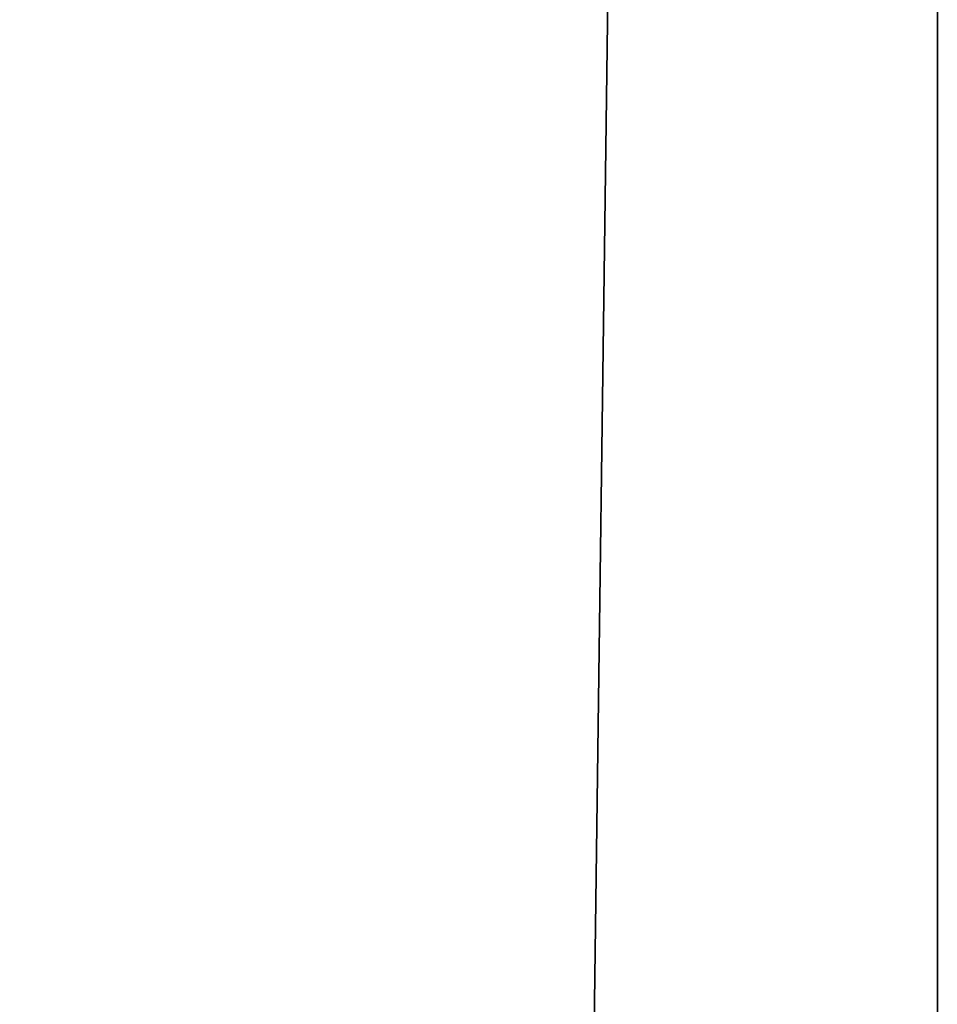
# Model space of a CAD drawing. Extents: x 23.4 to 34.4, y 0.2 to 38.3.
# Tile 102 of 256: x 33.5 to 34.4, y 10.3 to 11.4. Entities that reach past the tile are written whole.
import ezdxf

# ---------------------------------------------------------------- set-up
doc = ezdxf.new("R2010")
doc.units = 0
doc.header["$LTSCALE"] = 2.54
doc.layers.get('0').update_dxf_attribs({"color": 13, "linetype": 'CONTINUOUS'})

# ---------------------------------------------------------------- blocks, each defined once
blk = doc.blocks.new('SZCZOTKA_DO_WC_MOURO_-_WOL')
at = {"color": 0}
for p, q in [((34.437, 37.7835, 8.99), (33.937, 0.2835, 8.99)), ((34.437, 37.7835, 8.99), (33.937, 0.2835, 8.99)), ((34.437, 0.7835, 8.99), (34.437, 37.7835, 8.99)), ((34.437, 37.7835, 8.99), (34.437, 0.7835, 9.19)), ((34.437, 37.7835, 8.99), (34.437, 0.7835, 9.19)), ((34.437, 37.7835, 9.19), (34.437, 0.7835, 9.19)), ((34.437, 0.7835, 8.99), (34.437, 37.7835, 8.99)), ((34.437, 37.7835, 9.19), (34.437, 0.7835, 9.19))]:
    blk.add_line(p, q, dxfattribs=at)
mesh = blk.add_polyface(dxfattribs=at)
corners = [(34.437, 37.7835, 8.99), (23.437, 0.7835, 8.99), (23.437, 37.7835, 8.99)]
mesh.append_faces([[corners[k] for k in face] for face in [(0, 1, 2)]], dxfattribs={"color": 0})
mesh = blk.add_polyface(dxfattribs=at)
corners = [(34.437, 37.7835, 8.99), (33.937, 0.2835, 8.99), (23.437, 0.7835, 8.99)]
mesh.append_faces([[corners[k] for k in face] for face in [(0, 1, 2)]], dxfattribs={"color": 0})
mesh = blk.add_polyface(dxfattribs=at)
corners = [(34.437, 37.7835, 9.19), (23.437, 37.7835, 9.19), (34.437, 0.7835, 9.19)]
mesh.append_faces([[corners[k] for k in face] for face in [(0, 1, 2)]], dxfattribs={"color": 0})
mesh = blk.add_polyface(dxfattribs=at)
corners = [(34.437, 0.7835, 9.19), (23.437, 37.7835, 9.19), (23.437, 0.7835, 9.19)]
mesh.append_faces([[corners[k] for k in face] for face in [(0, 1, 2)]], dxfattribs={"color": 0})
mesh = blk.add_polyface(dxfattribs=at)
corners = [(34.437, 0.7835, 8.99), (33.937, 0.2835, 8.99), (34.437, 37.7835, 8.99)]
mesh.append_faces([[corners[k] for k in face] for face in [(0, 1, 2)]], dxfattribs={"color": 0})
mesh = blk.add_polyface(dxfattribs=at)
corners = [(34.437, 37.7835, 8.99), (34.437, 0.7835, 9.19), (34.437, 0.7835, 8.99)]
mesh.append_faces([[corners[k] for k in face] for face in [(0, 1, 2)]], dxfattribs={"color": 0})
mesh = blk.add_polyface(dxfattribs=at)
corners = [(34.437, 37.7835, 9.19), (34.437, 0.7835, 9.19), (34.437, 37.7835, 8.99)]
mesh.append_faces([[corners[k] for k in face] for face in [(0, 1, 2)]], dxfattribs={"color": 0})

msp = doc.modelspace()

# ---------------------------------------------------------------- block references
at = {"color": 0}
msp.add_blockref('SZCZOTKA_DO_WC_MOURO_-_WOL', (0, 0), dxfattribs=at)

doc.saveas('drawing.dxf')
